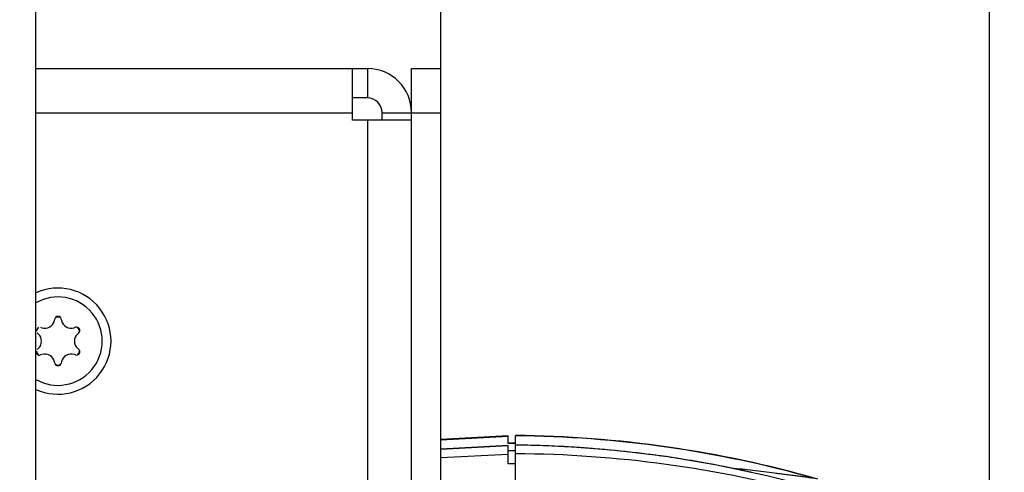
# Model space of a CAD drawing. Header units: millimetres. Extents: x 0 to 420, y 0 to 297.
# Tile 138 of 140: x 334 to 354, y 246 to 255. Entities that reach past the tile are written whole.
import ezdxf

# ---------------------------------------------------------------- set-up
doc = ezdxf.new("R2010")
doc.units = ezdxf.units.MM
doc.header["$LTSCALE"] = 23.1
doc.layers.get('0').update_dxf_attribs({"linetype": 'CONTINUOUS'})
doc.layers.add('DIM_PILOTEES', color=7, linetype='CONTINUOUS')
doc.styles.get("Standard").update_dxf_attribs({"font": 'txt', "width": 0.7})
doc.dimstyles.new('DIMSTYLE_2', dxfattribs={"dimtxt": 2.5, "dimasz": 3.5, "dimexe": 2, "dimexo": 0, "dimtad": 1, "dimlfac": 3.333333, "dimdsep": 46, "dimtxsty": 'Standard', "dimblk": '_FILLED', "dimblk1": '_FILLED', "dimblk2": '_FILLED', "dimcen": 0.09, "dimazin": 2, "dimtp": 0.5, "dimtm": 0.5, "dimtfac": 1, "dimtofl": 0, "dimtmove": 0, "dimatfit": 3, "dimldrblk": '_FILLED', "dimfxl": 0, "dimtolj": 1, "dimarcsym": 0})
doc.dimstyles.new('DIMSTYLE_4', dxfattribs={"dimtxt": 2.5, "dimasz": 3.5, "dimexe": 2, "dimexo": 0, "dimtad": 1, "dimdec": 1, "dimlfac": 3.333333, "dimdsep": 46, "dimtxsty": 'Standard', "dimblk": '_FILLED', "dimblk1": '_FILLED', "dimblk2": '_FILLED', "dimcen": 0.09, "dimazin": 2, "dimtp": 0.3, "dimtm": 0.3, "dimtfac": 1, "dimtdec": 1, "dimtofl": 0, "dimtmove": 0, "dimatfit": 3, "dimldrblk": '_FILLED', "dimfxl": 0, "dimtolj": 1, "dimarcsym": 0})
doc.dimstyles.new('DIMSTYLE_5', dxfattribs={"dimtxt": 2.5, "dimasz": 3.5, "dimexe": 2, "dimexo": 0, "dimtad": 1, "dimlfac": 3.333333, "dimdsep": 46, "dimtxsty": 'Standard', "dimblk": '_FILLED', "dimblk1": '_FILLED', "dimblk2": '_FILLED', "dimcen": 0.09, "dimazin": 2, "dimtp": 0.3, "dimtm": 0.3, "dimtfac": 1, "dimtofl": 0, "dimtmove": 0, "dimatfit": 3, "dimldrblk": '_FILLED', "dimfxl": 0, "dimtolj": 1, "dimarcsym": 0})

# ---------------------------------------------------------------- blocks, each defined once
blk = doc.blocks.new('_FILLED')
at = {"color": 0, "linetype": 'ByBlock'}
blk.add_solid([(0, 0), (-1, 0.1429), (-1, -0.1429)], dxfattribs=at)
blk = doc.blocks.new('*D9')
at = {"layer": 'DIM_PILOTEES', "color": 2, "linetype": 'Continuous'}
for p, q in [((342.316, 253.087), (342.316, 278.17)), ((353.484, 244.354), (353.484, 278.17)), ((342.316, 276.17), (347.9, 276.17)), ((353.484, 276.17), (347.9, 276.17)), ((347.9, 276.17), (375.161, 276.17))]:
    blk.add_line(p, q, dxfattribs=at)
at = {"layer": 'DIM_PILOTEES', "color": 2, "linetype": 'Continuous', "xscale": 3.5, "yscale": 3.5, "zscale": 3.5, "rotation": 180}
blk.add_blockref('_FILLED', (342.316, 276.17), dxfattribs=at)
at = {"layer": 'DIM_PILOTEES', "color": 2, "linetype": 'Continuous', "xscale": 3.5, "yscale": 3.5, "zscale": 3.5}
blk.add_blockref('_FILLED', (353.484, 276.17), dxfattribs=at)
at = {"layer": 'DIM_PILOTEES', "color": 2, "linetype": 'Continuous', "insert": (362.304, 279.295), "char_height": 2.5, "width": 19.28571, "attachment_point": 1, "line_spacing_factor": 0.9}
blk.add_mtext('{\\ftxt;\\W0.0001;\\H0.0001;\\~}{\\ftxt;\\W2.2857142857;\\H2.5; }{\\ftxt;\\W0.0001;\\H0.0001;\\~}{\\ftxt;\\W0.0001;\\H0.0001;\\~}{\\ftxt;\\W2.8571428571;\\H2.5; }{\\ftxt;\\W0.0001;\\H0.0001;\\~}', dxfattribs=at)
blk = doc.blocks.new('*D10')
at = {"layer": 'DIM_PILOTEES', "color": 2, "linetype": 'Continuous'}
for p, q in [((313.516, 253.087), (313.516, 278.157)), ((342.316, 253.087), (342.316, 278.157)), ((313.516, 276.157), (327.916, 276.157)), ((342.316, 276.157), (327.916, 276.157))]:
    blk.add_line(p, q, dxfattribs=at)
at = {"layer": 'DIM_PILOTEES', "color": 2, "linetype": 'Continuous', "xscale": 3.5, "yscale": 3.5, "zscale": 3.5, "rotation": 180}
blk.add_blockref('_FILLED', (313.516, 276.157), dxfattribs=at)
at = {"layer": 'DIM_PILOTEES', "color": 2, "linetype": 'Continuous', "xscale": 3.5, "yscale": 3.5, "zscale": 3.5}
blk.add_blockref('_FILLED', (342.316, 276.157), dxfattribs=at)
at = {"layer": 'DIM_PILOTEES', "color": 2, "linetype": 'Continuous', "insert": (327.432, 279.282), "char_height": 2.5, "width": 5.89286, "attachment_point": 2, "line_spacing_factor": 0.9}
blk.add_mtext('{\\ftxt;\\W0.0001;\\H0.0001;\\~}{\\ftxt;\\W1.5714285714;\\H2.5; }{\\ftxt;\\W0.0001;\\H0.0001;\\~}', dxfattribs=at)
blk = doc.blocks.new('*D22')
at = {"layer": 'DIM_PILOTEES', "color": 2, "linetype": 'Continuous'}
for p, q in [((333.166, 272.887), (370.189, 272.887)), ((368.189, 272.887), (368.189, 233.437)), ((368.189, 193.987), (368.189, 233.437)), ((326.566, 193.987), (370.189, 193.987))]:
    blk.add_line(p, q, dxfattribs=at)
at = {"layer": 'DIM_PILOTEES', "color": 2, "linetype": 'Continuous', "xscale": 3.5, "yscale": 3.5, "zscale": 3.5}
for p, rotation in [((368.189, 272.887), 90), ((368.189, 193.987), 270)]:
    blk.add_blockref('_FILLED', p, dxfattribs=dict(at, rotation=rotation))
at = {"layer": 'DIM_PILOTEES', "color": 2, "linetype": 'Continuous', "insert": (365.064, 229.817), "char_height": 2.5, "width": 8.57143, "attachment_point": 2, "rotation": 90, "line_spacing_factor": 0.9}
blk.add_mtext('{\\ftxt;\\W0.0001;\\H0.0001;\\~}{\\ftxt;\\W2.2857142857;\\H2.5; }{\\ftxt;\\W0.0001;\\H0.0001;\\~}', dxfattribs=at)

msp = doc.modelspace()

# ---------------------------------------------------------------- linework, layer by layer
at = {"color": 3, "linetype": 'Continuous'}
for p, q in [((334.0664, 209.0848), (334.0664, 271.987)), ((334.0664, 253.987), (340.8164, 253.987)), ((340.5164, 252.937), (340.5164, 253.987)), ((334.0664, 253.087), (340.5164, 253.087)), ((341.7164, 252.937), (340.5164, 252.937)), ((340.8164, 252.937), (340.8164, 198.0458))]:
    msp.add_line(p, q, dxfattribs=at)
at = {"color": 7, "linetype": 'Continuous'}
for p, q in [((340.8164, 253.987), (340.8164, 253.387)), ((341.7164, 253.987), (342.3164, 253.987)), ((341.7164, 196.2653), (341.7164, 253.987)), ((342.3164, 196.1421), (342.3164, 253.987)), ((340.8164, 253.387), (340.5164, 253.387)), ((341.1164, 253.087), (342.3164, 253.087)), ((341.1164, 252.937), (341.1164, 253.087)), ((334.4449, 248.8586), (334.451, 248.8867)), ((334.5819, 248.8867), (334.588, 248.8586)), ((334.1597, 248.7185), (334.1871, 248.7098)), ((334.8458, 248.7098), (334.8731, 248.7185)), ((334.1155, 248.5858), (334.0943, 248.6051)), ((334.9386, 248.6051), (334.9174, 248.5858)), ((334.0943, 248.2688), (334.1155, 248.2881)), ((334.9174, 248.2881), (334.9386, 248.2688)), ((334.1871, 248.1642), (334.1597, 248.1554)), ((334.8731, 248.1554), (334.8458, 248.1642)), ((334.451, 247.9873), (334.4449, 248.0153)), ((334.588, 248.0153), (334.5819, 247.9873)), ((343.6845, 246.5077), (342.3164, 246.436)), ((342.3164, 246.4295), (343.6845, 246.5007)), ((343.6845, 246.3507), (343.6845, 246.5077)), ((343.8345, 202.3762), (343.8345, 246.517)), ((343.6845, 246.3147), (342.3164, 246.2407)), ((342.3164, 246.2374), (343.6845, 246.3115)), ((343.6845, 246.367), (343.8345, 246.367)), ((343.8345, 246.3504), (343.6845, 246.3507)), ((343.6845, 245.942), (343.6845, 246.3147)), ((342.3164, 246.069), (343.6845, 246.1355)), ((343.6845, 246.2088), (343.8345, 246.2098)), ((343.8345, 245.9403), (343.6845, 245.942))]:
    msp.add_line(p, q, dxfattribs=at)
msp.add_lwpolyline([(349.8946, 245.4543), (348.9528, 245.6975), (347.932, 245.9147), (346.9026, 246.0864), (345.8665, 246.2121), (344.8259, 246.2917), (343.8345, 246.3243)], dxfattribs=at)
at = {"color": 3, "linetype": 'Continuous'}
for centre, radius, start, end in [((340.8164, 253.087), 0.9, 0, 90), ((334.5164, 248.437), 1.08, 245.35499, 114.645)]:
    msp.add_arc(centre, radius, start, end, dxfattribs=at)
at = {"color": 7, "linetype": 'Continuous'}
for centre, radius, start, end in [((340.8164, 253.087), 0.3, 0, 90), ((334.5164, 248.437), 0.9, 239.98022, 120.01978), ((334.2484, 248.9012), 0.201, 252.22058, 347.77942), ((334.5164, 248.8725), 0.067, 12.22058, 167.77942), ((334.5164, 248.437), 0.4864, 84.57184, 95.42816), ((334.7844, 248.9012), 0.201, 192.22058, 287.77942), ((334.5164, 248.437), 0.4864, 144.57184, 155.42816), ((334.8936, 248.6547), 0.067, 312.22058, 107.77942), ((334.5164, 248.437), 0.4864, 24.57184, 35.42816), ((333.9804, 248.437), 0.201, 312.22058, 47.77942), ((335.0524, 248.437), 0.201, 132.22058, 227.77942), ((334.8936, 248.2192), 0.067, 252.22058, 47.77942), ((334.1393, 248.2192), 0.067, 180, 287.77942), ((334.5164, 248.437), 0.4864, 204.57184, 215.42816), ((334.2484, 247.9728), 0.201, 12.22058, 107.77942), ((334.7844, 247.9728), 0.201, 72.22058, 167.77942), ((334.5164, 248.437), 0.4864, 324.57184, 335.42816), ((334.5164, 248.0015), 0.067, 192.22058, 347.77942), ((334.5164, 248.437), 0.4864, 264.57184, 275.42816), ((343.6118, 223.2042), 23.3138, 74.11877, 89.45268), ((343.6225, 223.1954), 23.3154, 74.33044, 89.47908), ((343.5579, 222.8634), 23.4593, 88.1095, 89.3244), ((343.5576, 222.8533), 23.4693, 87.52449, 88.10956), ((343.5576, 222.8542), 23.4685, 86.23609, 87.52452), ((343.5581, 222.8617), 23.461, 85.38369, 86.23601), ((343.5573, 222.8531), 23.4696, 83.35616, 85.38359), ((343.6905, 222.4367), 23.7079, 74.76682, 89.6521), ((343.5578, 222.8569), 23.4657, 82.47779, 83.35611), ((343.557, 222.8514), 23.4713, 81.27627, 82.47773), ((343.557, 222.8513), 23.4714, 79.80193, 81.27629), ((343.5578, 222.8558), 23.4669, 78.57452, 79.80181), ((343.5576, 222.8547), 23.4679, 77.50218, 78.57452)]:
    msp.add_arc(centre, radius, start, end, dxfattribs=at)
msp.add_open_spline([(349.92, 245.6443), (349.9194, 245.6438), (349.9165, 245.645), (349.9117, 245.6447), (349.9043, 245.6459), (349.8919, 245.6473), (349.8743, 245.6496), (349.8518, 245.6524), (349.8279, 245.6555), (349.7947, 245.6598), (349.7522, 245.6654), (349.7003, 245.6722), (349.6299, 245.6814), (349.5409, 245.693), (349.4333, 245.707), (349.325, 245.7208), (349.2162, 245.7346), (349.0705, 245.7529), (348.8878, 245.7754), (348.6682, 245.8016), (348.448, 245.8272), (348.3011, 245.8437), (348.2276, 245.8519)], degree=3, knots=[0, 0, 0, 0, 0.0013169, 0.0045099, 0.0089626, 0.0142956, 0.0265814, 0.0400846, 0.0542765, 0.0689058, 0.0989797, 0.1297222, 0.1608795, 0.2239577, 0.2876608, 0.351749, 0.4160962, 0.4806284, 0.610073, 0.7398547, 0.8698537, 1, 1, 1, 1], dxfattribs=at)

# ---------------------------------------------------------------- dimensions: what is measured, and where the dimension line sits
at = {"layer": 'DIM_PILOTEES', "color": 2, "linetype": 'Continuous'}
for base, p1, p2, angle, text, dimstyle, picture, middle in [((313.5164, 276.1567), (342.3164, 253.087), (313.5164, 253.087), 180, '{\\ftxt;\\W0.0001;\\H0.0001;\\~}{\\ftxt;\\W1.5714285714;\\H2.5; }{\\ftxt;\\W0.0001;\\H0.0001;\\~}', 'DIMSTYLE_5', '*D10', (327.0747, 276.1567)), ((342.3164, 276.1697), (353.4843, 244.3539), (342.3164, 253.087), 180, '{\\ftxt;\\W0.0001;\\H0.0001;\\~}{\\ftxt;\\W2.2857142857;\\H2.5; }{\\ftxt;\\W0.0001;\\H0.0001;\\~}{\\ftxt;\\W0.0001;\\H0.0001;\\~}{\\ftxt;\\W2.8571428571;\\H2.5; }{\\ftxt;\\W0.0001;\\H0.0001;\\~}', 'DIMSTYLE_4', '*D9', (368.0182, 276.1697)), ((368.1895, 193.987), (333.1664, 272.887), (326.5664, 193.987), 270, '{\\ftxt;\\W0.0001;\\H0.0001;\\~}{\\ftxt;\\W2.2857142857;\\H2.5; }{\\ftxt;\\W0.0001;\\H0.0001;\\~}', 'DIMSTYLE_2', '*D22', (368.1895, 229.46))]:
    dim = msp.add_linear_dim(base=base, p1=p1, p2=p2, angle=angle, text=text, dimstyle=dimstyle, dxfattribs=at)
    dim.commit()
    dim.dimension.update_dxf_attribs({"geometry": picture, "text_midpoint": middle, "dimtype": 160})

doc.saveas('drawing.dxf')
